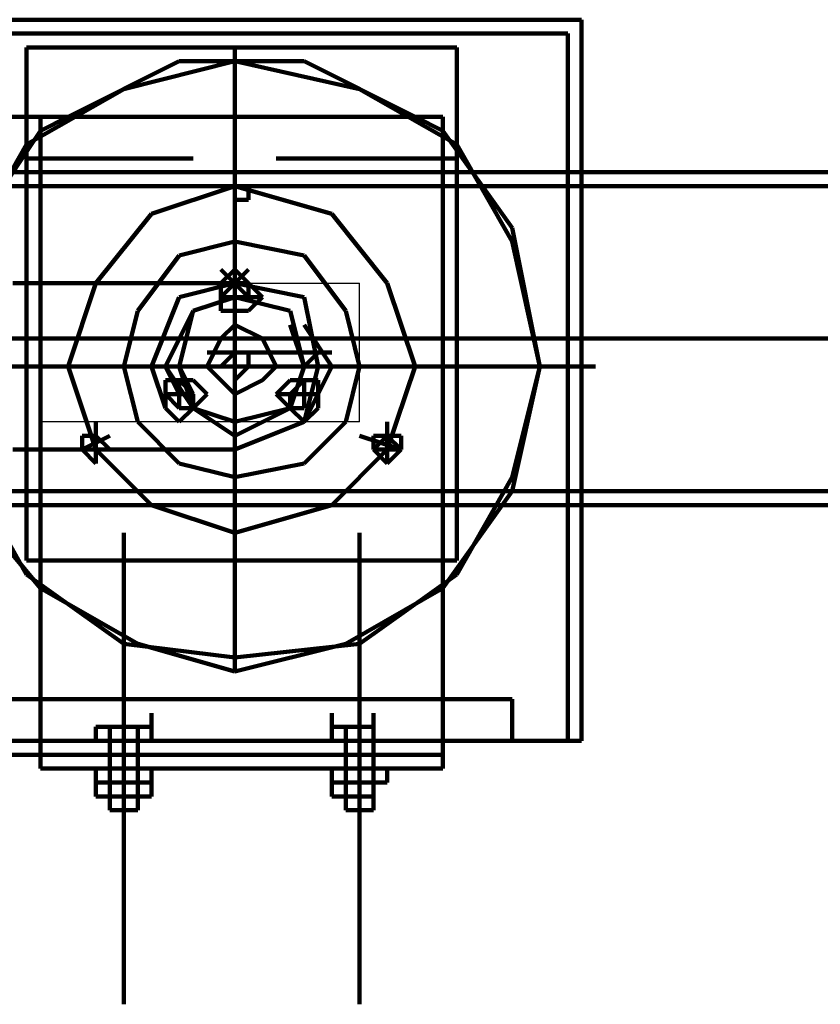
# Model space of a CAD drawing. Header units: inches. Extents: x -1901 to 7725, y 4299 to 7113.
# Tile 130 of 180: x 2512 to 2536, y 6185 to 6214. Entities that reach past the tile are written whole.
import ezdxf

# ---------------------------------------------------------------- set-up
doc = ezdxf.new("R2010")
doc.units = ezdxf.units.IN
doc.header["$MEASUREMENT"] = 0
doc.layers.add('at_Entity', color=7, linetype='Continuous')
doc.layers.add('at_Rect', color=7, linetype='Continuous')

msp = doc.modelspace()

# ---------------------------------------------------------------- linework, layer by layer
at = {"layer": 'at_Entity', "color": 7, "lineweight": 211}
for p, q in [((2528.679, 6214.497), (2489.397, 6214.497)), ((2528.679, 6192.53), (2528.679, 6214.497)), ((2489.397, 6214.073), (2528.255, 6214.073)), ((2528.255, 6214.073), (2528.255, 6192.53)), ((2511.783, 6213.649), (2511.783, 6211.116)), ((2511.783, 6213.649), (2524.879, 6213.649)), ((2518.117, 6213.649), (2518.117, 6213.23)), ((2524.879, 6213.649), (2524.879, 6211.116)), ((2516.431, 6213.23), (2513.05, 6211.54)), ((2518.117, 6213.23), (2514.74, 6212.383)), ((2520.231, 6213.23), (2516.431, 6213.23)), ((2518.117, 6208.583), (2518.117, 6213.23)), ((2521.921, 6212.383), (2518.117, 6213.23)), ((2523.607, 6211.54), (2520.231, 6213.23)), ((2514.74, 6212.383), (2511.783, 6210.692)), ((2524.879, 6210.692), (2521.921, 6212.383)), ((2512.207, 6211.54), (2507.983, 6211.54)), ((2512.207, 6211.54), (2507.983, 6211.54)), ((2524.455, 6211.54), (2512.207, 6211.54)), ((2512.207, 6211.54), (2512.207, 6191.687)), ((2512.207, 6192.53), (2512.207, 6211.54)), ((2512.207, 6192.53), (2512.207, 6211.54)), ((2513.05, 6211.54), (2512.207, 6211.116)), ((2524.455, 6211.116), (2523.607, 6211.54)), ((2524.455, 6191.687), (2524.455, 6211.54)), ((2512.207, 6211.116), (2509.669, 6207.316)), ((2511.783, 6211.116), (2511.783, 6210.273)), ((2526.569, 6208.159), (2524.455, 6211.116)), ((2524.879, 6211.116), (2524.879, 6210.273)), ((2511.783, 6210.692), (2510.093, 6207.74)), ((2526.569, 6207.74), (2524.879, 6210.692)), ((2511.783, 6210.273), (2516.85, 6210.273)), ((2511.783, 6210.273), (2511.783, 6198.025)), ((2519.383, 6210.273), (2524.879, 6210.273)), ((2524.879, 6210.273), (2524.879, 6198.025)), ((2575.99, 6209.849), (2288.757, 6209.849)), ((2518.117, 6209.426), (2518.117, 6209.849)), ((2288.757, 6209.426), (2575.99, 6209.426)), ((2518.117, 6209.426), (2515.583, 6208.583)), ((2518.964, 6209.426), (2517.697, 6209.426)), ((2518.54, 6209.426), (2518.117, 6209.426)), ((2518.117, 6209.426), (2518.117, 6209.006)), ((2518.54, 6209.426), (2518.117, 6209.426)), ((2518.117, 6209.426), (2518.117, 6209.006)), ((2521.078, 6208.583), (2518.117, 6209.426)), ((2518.54, 6209.006), (2518.54, 6209.426)), ((2518.54, 6209.006), (2518.54, 6209.426)), ((2518.117, 6209.006), (2518.54, 6209.006)), ((2518.117, 6209.006), (2518.54, 6209.006)), ((2515.583, 6208.583), (2513.893, 6206.468)), ((2518.117, 6208.583), (2518.117, 6206.468)), ((2522.764, 6206.468), (2521.078, 6208.583)), ((2527.412, 6203.935), (2526.569, 6208.159)), ((2518.117, 6207.74), (2516.431, 6207.316)), ((2520.231, 6207.316), (2518.117, 6207.74)), ((2527.412, 6203.935), (2526.569, 6207.74)), ((2516.431, 6207.316), (2515.164, 6205.625)), ((2518.117, 6207.316), (2518.117, 6200.978)), ((2521.498, 6205.625), (2520.231, 6207.316)), ((2517.697, 6206.049), (2518.54, 6206.892)), ((2517.697, 6206.892), (2518.54, 6206.049)), ((2518.117, 6206.892), (2517.697, 6206.468)), ((2518.117, 6206.892), (2517.697, 6206.468)), ((2518.117, 6206.468), (2518.117, 6206.892)), ((2518.54, 6206.468), (2518.117, 6206.892)), ((2518.54, 6206.468), (2518.117, 6206.892)), ((2518.117, 6206.468), (2511.359, 6206.468)), ((2513.893, 6206.468), (2513.05, 6203.935)), ((2518.117, 6206.468), (2516.431, 6206.049)), ((2517.697, 6206.468), (2517.697, 6206.049)), ((2517.697, 6206.468), (2517.697, 6205.625)), ((2518.117, 6206.049), (2518.117, 6206.468)), ((2520.231, 6206.049), (2518.117, 6206.468)), ((2518.54, 6206.468), (2518.117, 6206.468)), ((2518.117, 6206.468), (2518.117, 6206.049)), ((2518.54, 6206.468), (2518.117, 6206.468)), ((2518.117, 6206.468), (2518.117, 6206.049)), ((2518.54, 6206.049), (2518.54, 6206.468)), ((2518.54, 6206.049), (2518.54, 6206.468)), ((2518.54, 6206.049), (2518.54, 6206.468)), ((2518.964, 6206.049), (2518.54, 6206.468)), ((2523.607, 6203.935), (2522.764, 6206.468)), ((2516.431, 6206.049), (2515.583, 6203.935)), ((2518.117, 6206.049), (2516.85, 6205.625)), ((2518.117, 6206.049), (2516.85, 6205.625)), ((2518.117, 6206.049), (2516.85, 6205.625)), ((2518.117, 6206.049), (2516.85, 6205.625)), ((2518.964, 6206.049), (2517.697, 6206.049)), ((2517.697, 6206.049), (2518.54, 6206.049)), ((2518.117, 6206.049), (2518.117, 6205.625)), ((2518.117, 6206.049), (2518.54, 6206.049)), ((2519.807, 6205.625), (2518.117, 6206.049)), ((2519.807, 6205.625), (2518.117, 6206.049)), ((2518.54, 6205.625), (2518.964, 6206.049)), ((2520.655, 6203.935), (2520.231, 6206.049)), ((2515.164, 6205.625), (2514.74, 6203.935)), ((2516.85, 6205.625), (2516.007, 6203.935)), ((2516.85, 6205.625), (2516.007, 6203.935)), ((2516.85, 6205.625), (2516.431, 6203.935)), ((2516.85, 6205.625), (2516.431, 6203.935)), ((2517.697, 6205.625), (2518.117, 6205.625)), ((2518.117, 6203.935), (2518.117, 6205.625)), ((2518.117, 6205.625), (2518.54, 6205.625)), ((2520.231, 6203.935), (2519.807, 6205.625)), ((2520.231, 6203.935), (2519.807, 6205.625)), ((2521.921, 6203.935), (2521.498, 6205.625)), ((2518.117, 6205.202), (2517.697, 6204.782)), ((2518.964, 6204.782), (2518.117, 6205.202)), ((2520.231, 6203.935), (2519.807, 6205.202)), ((2520.231, 6203.935), (2519.807, 6205.202)), ((2521.078, 6203.935), (2520.231, 6205.202)), ((2288.757, 6204.782), (2575.99, 6204.782)), ((2517.697, 6204.782), (2517.274, 6203.935)), ((2519.383, 6203.935), (2518.964, 6204.782)), ((2517.274, 6204.359), (2521.078, 6204.359)), ((2518.117, 6204.359), (2517.697, 6203.935)), ((2520.655, 6204.359), (2518.117, 6204.359)), ((2518.117, 6204.359), (2518.117, 6203.935)), ((2520.655, 6204.359), (2518.117, 6204.359)), ((2518.117, 6204.359), (2518.117, 6203.935)), ((2518.117, 6203.935), (2518.117, 6204.359)), ((2518.117, 6203.935), (2518.117, 6204.359)), ((2518.54, 6204.359), (2518.117, 6204.359)), ((2518.54, 6203.935), (2518.54, 6204.359)), ((2520.231, 6203.935), (2520.655, 6204.359)), ((2520.231, 6203.935), (2520.655, 6204.359)), ((2510.093, 6203.935), (2512.626, 6203.935)), ((2518.117, 6203.935), (2510.516, 6203.935)), ((2510.94, 6203.935), (2525.722, 6203.935)), ((2512.626, 6203.935), (2513.05, 6203.935)), ((2515.583, 6203.935), (2513.05, 6203.935)), ((2513.05, 6203.935), (2513.893, 6201.401)), ((2514.74, 6203.935), (2515.164, 6202.244)), ((2517.697, 6203.935), (2515.583, 6203.935)), ((2515.583, 6203.935), (2516.007, 6202.668)), ((2516.007, 6203.935), (2516.431, 6203.092)), ((2516.007, 6203.935), (2516.85, 6202.668)), ((2516.431, 6203.935), (2516.85, 6203.092)), ((2516.431, 6203.935), (2516.85, 6202.668)), ((2517.274, 6203.935), (2517.697, 6203.516)), ((2517.697, 6203.935), (2518.117, 6203.935)), ((2517.697, 6203.935), (2518.117, 6203.935)), ((2518.117, 6203.935), (2520.231, 6203.935)), ((2518.117, 6203.935), (2520.231, 6203.935)), ((2519.807, 6203.935), (2518.117, 6203.935)), ((2521.498, 6203.935), (2518.117, 6203.935)), ((2518.117, 6203.935), (2518.117, 6201.401)), ((2518.117, 6203.516), (2518.54, 6203.935)), ((2518.117, 6203.935), (2518.117, 6203.516)), ((2518.964, 6203.516), (2519.383, 6203.935)), ((2519.807, 6203.935), (2529.103, 6203.935)), ((2519.807, 6202.668), (2520.231, 6203.935)), ((2519.807, 6202.668), (2520.231, 6203.935)), ((2519.807, 6202.668), (2520.231, 6203.935)), ((2519.807, 6202.668), (2520.231, 6203.935)), ((2520.231, 6202.244), (2520.655, 6203.935)), ((2520.231, 6202.244), (2521.078, 6203.935)), ((2521.498, 6203.935), (2527.412, 6203.935)), ((2521.498, 6202.244), (2521.921, 6203.935)), ((2522.764, 6201.401), (2523.607, 6203.935)), ((2526.569, 6200.135), (2527.412, 6203.935)), ((2526.569, 6200.558), (2527.412, 6203.935)), ((2516.85, 6203.516), (2516.007, 6203.516)), ((2516.007, 6203.516), (2516.007, 6202.668)), ((2516.431, 6203.516), (2516.431, 6202.668)), ((2516.85, 6203.092), (2516.431, 6203.516)), ((2516.431, 6203.516), (2516.431, 6203.092)), ((2516.85, 6203.092), (2516.431, 6203.516)), ((2516.431, 6203.516), (2516.431, 6203.092)), ((2517.274, 6203.092), (2516.85, 6203.516)), ((2517.697, 6203.516), (2518.117, 6203.092)), ((2518.117, 6203.092), (2518.964, 6203.516)), ((2519.807, 6203.516), (2519.383, 6203.092)), ((2520.231, 6203.516), (2519.807, 6203.092)), ((2520.231, 6203.516), (2519.807, 6203.092)), ((2520.655, 6203.516), (2519.807, 6203.516)), ((2520.231, 6203.516), (2520.231, 6202.668)), ((2520.231, 6203.092), (2520.231, 6203.516)), ((2520.231, 6202.668), (2520.231, 6203.516)), ((2520.655, 6202.668), (2520.655, 6203.516)), ((2516.85, 6203.092), (2516.007, 6203.092)), ((2516.431, 6203.092), (2516.007, 6203.092)), ((2516.007, 6203.092), (2516.431, 6202.668)), ((2516.431, 6203.092), (2516.007, 6203.092)), ((2516.007, 6203.092), (2516.431, 6202.668)), ((2516.85, 6202.668), (2516.85, 6203.092)), ((2516.85, 6202.668), (2517.274, 6203.092)), ((2520.655, 6203.092), (2519.383, 6203.092)), ((2519.383, 6203.092), (2519.807, 6202.668)), ((2519.807, 6203.092), (2519.807, 6202.668)), ((2519.807, 6203.092), (2519.807, 6202.668)), ((2516.007, 6202.668), (2516.431, 6202.244)), ((2516.431, 6202.668), (2516.85, 6202.668)), ((2516.431, 6202.244), (2516.85, 6202.668)), ((2516.85, 6202.668), (2518.117, 6202.244)), ((2516.85, 6202.668), (2518.117, 6201.825)), ((2518.117, 6201.825), (2519.807, 6202.668)), ((2518.117, 6202.244), (2519.807, 6202.668)), ((2518.117, 6202.244), (2518.117, 6202.668)), ((2518.117, 6202.244), (2519.807, 6202.668)), ((2518.117, 6201.825), (2519.807, 6202.668)), ((2519.807, 6202.668), (2520.231, 6202.668)), ((2519.807, 6202.668), (2520.231, 6202.668)), ((2519.807, 6202.668), (2520.231, 6202.244)), ((2520.231, 6202.244), (2520.655, 6202.668)), ((2513.893, 6202.244), (2513.893, 6200.978)), ((2515.164, 6202.244), (2516.431, 6200.978)), ((2518.117, 6201.401), (2520.231, 6202.244)), ((2518.117, 6201.825), (2518.117, 6202.244)), ((2518.117, 6201.401), (2520.231, 6202.244)), ((2520.231, 6200.978), (2521.498, 6202.244)), ((2522.764, 6202.244), (2522.764, 6200.978)), ((2514.316, 6201.825), (2513.474, 6201.401)), ((2513.893, 6201.825), (2513.474, 6201.825)), ((2513.474, 6201.825), (2513.474, 6201.401)), ((2513.893, 6201.825), (2513.474, 6201.825)), ((2513.474, 6201.825), (2513.474, 6201.401)), ((2513.893, 6201.825), (2513.474, 6201.825)), ((2513.474, 6201.825), (2513.474, 6201.401)), ((2513.893, 6201.401), (2513.893, 6201.825)), ((2513.893, 6201.401), (2513.893, 6201.825)), ((2514.316, 6201.401), (2513.893, 6201.825)), ((2518.117, 6201.401), (2518.117, 6201.825)), ((2521.921, 6201.825), (2523.188, 6201.401)), ((2522.764, 6201.825), (2522.341, 6201.401)), ((2522.764, 6201.825), (2522.341, 6201.401)), ((2523.188, 6201.825), (2522.341, 6201.825)), ((2522.341, 6201.825), (2522.341, 6201.401)), ((2523.188, 6201.825), (2522.764, 6201.825)), ((2523.188, 6201.401), (2522.764, 6201.825)), ((2523.188, 6201.401), (2523.188, 6201.825)), ((2523.188, 6201.401), (2523.188, 6201.825)), ((2518.117, 6201.401), (2511.359, 6201.401)), ((2514.316, 6201.401), (2513.05, 6201.401)), ((2513.474, 6201.401), (2513.893, 6201.401)), ((2513.474, 6201.401), (2513.893, 6201.401)), ((2513.474, 6201.401), (2513.893, 6200.978)), ((2513.893, 6201.401), (2515.583, 6199.711)), ((2513.893, 6200.978), (2513.893, 6201.401)), ((2513.893, 6201.401), (2514.316, 6201.401)), ((2518.117, 6201.401), (2518.117, 6197.601)), ((2521.078, 6199.711), (2522.764, 6201.401)), ((2523.188, 6201.401), (2522.341, 6201.401)), ((2522.341, 6201.401), (2523.188, 6201.401)), ((2522.341, 6201.401), (2522.764, 6201.401)), ((2522.341, 6201.401), (2522.764, 6200.978)), ((2522.764, 6201.401), (2523.188, 6201.401)), ((2522.764, 6200.978), (2523.188, 6201.401)), ((2516.431, 6200.978), (2518.117, 6200.558)), ((2518.117, 6200.558), (2520.231, 6200.978)), ((2510.093, 6200.558), (2511.783, 6197.601)), ((2524.879, 6197.601), (2526.569, 6200.558)), ((2575.99, 6200.135), (2288.757, 6200.135)), ((2524.455, 6197.177), (2526.569, 6200.135)), ((2288.757, 6199.711), (2575.99, 6199.711)), ((2510.093, 6199.711), (2512.207, 6197.177)), ((2515.583, 6199.711), (2518.117, 6198.868)), ((2518.117, 6198.868), (2521.078, 6199.711)), ((2514.74, 6198.868), (2514.74, 6184.506)), ((2521.921, 6198.868), (2521.921, 6184.506)), ((2511.783, 6198.025), (2524.879, 6198.025)), ((2511.783, 6197.601), (2514.74, 6195.487)), ((2518.117, 6197.601), (2518.117, 6194.644)), ((2521.921, 6195.487), (2524.879, 6197.601)), ((2512.207, 6197.177), (2515.164, 6195.487)), ((2521.498, 6195.487), (2524.455, 6197.177)), ((2514.74, 6195.487), (2518.117, 6195.068)), ((2515.164, 6195.487), (2518.117, 6194.644)), ((2518.117, 6194.644), (2521.498, 6195.487)), ((2518.117, 6195.068), (2521.921, 6195.487)), ((2492.354, 6193.801), (2526.569, 6193.801)), ((2492.354, 6193.801), (2512.207, 6193.801)), ((2492.354, 6193.801), (2526.569, 6193.801)), ((2512.207, 6193.801), (2526.569, 6193.801)), ((2526.569, 6193.801), (2526.569, 6192.53)), ((2526.569, 6193.801), (2526.569, 6192.53)), ((2515.583, 6192.954), (2515.583, 6193.377)), ((2521.078, 6192.954), (2521.078, 6193.377)), ((2522.341, 6192.954), (2522.341, 6193.377)), ((2513.893, 6192.954), (2513.893, 6192.53)), ((2514.316, 6192.954), (2513.893, 6192.954)), ((2515.164, 6192.954), (2513.893, 6192.954)), ((2515.583, 6192.954), (2514.316, 6192.954)), ((2514.316, 6192.53), (2514.316, 6192.954)), ((2515.164, 6192.954), (2515.164, 6192.53)), ((2515.583, 6192.954), (2515.164, 6192.954)), ((2515.583, 6192.954), (2515.583, 6192.53)), ((2522.341, 6192.954), (2521.078, 6192.954)), ((2521.078, 6192.954), (2521.078, 6192.53)), ((2521.078, 6192.53), (2521.078, 6192.954)), ((2522.341, 6192.954), (2521.078, 6192.954)), ((2521.498, 6192.954), (2521.498, 6192.53)), ((2522.341, 6192.53), (2522.341, 6192.954)), ((2522.341, 6192.954), (2522.341, 6192.53)), ((2522.341, 6192.53), (2522.341, 6192.954)), ((2526.569, 6192.53), (2492.354, 6192.53)), ((2526.569, 6192.53), (2492.354, 6192.53)), ((2526.569, 6192.53), (2492.354, 6192.53)), ((2507.983, 6192.53), (2512.207, 6192.53)), ((2507.983, 6192.53), (2512.207, 6192.53)), ((2507.983, 6192.53), (2512.207, 6192.53)), ((2507.983, 6192.53), (2512.207, 6192.53)), ((2524.455, 6192.53), (2512.207, 6192.53)), ((2512.207, 6192.53), (2512.207, 6192.106)), ((2512.207, 6192.53), (2512.207, 6192.106)), ((2512.207, 6192.53), (2512.207, 6192.106)), ((2514.316, 6192.53), (2513.893, 6192.53)), ((2514.316, 6192.106), (2514.316, 6192.53)), ((2514.316, 6192.53), (2515.164, 6192.53)), ((2515.164, 6192.53), (2515.164, 6192.106)), ((2515.164, 6192.53), (2515.583, 6192.53)), ((2515.164, 6192.106), (2515.164, 6192.53)), ((2521.078, 6192.53), (2522.341, 6192.53)), ((2521.498, 6192.53), (2521.498, 6192.106)), ((2522.341, 6192.53), (2522.341, 6192.106)), ((2524.455, 6192.106), (2524.455, 6192.53)), ((2526.569, 6192.53), (2528.679, 6192.53)), ((2512.207, 6192.106), (2507.983, 6192.106)), ((2512.207, 6192.106), (2507.983, 6192.106)), ((2512.207, 6192.106), (2514.316, 6192.106)), ((2514.316, 6192.106), (2524.455, 6192.106)), ((2514.316, 6192.106), (2514.316, 6190.42)), ((2514.316, 6192.106), (2514.316, 6190.42)), ((2515.164, 6192.106), (2514.316, 6192.106)), ((2515.164, 6192.106), (2515.164, 6190.42)), ((2515.164, 6192.106), (2515.164, 6190.42)), ((2521.498, 6192.106), (2521.498, 6190.42)), ((2521.498, 6192.106), (2521.498, 6190.42)), ((2522.341, 6192.106), (2521.498, 6192.106)), ((2521.921, 6192.106), (2521.921, 6190.42)), ((2521.921, 6192.106), (2522.341, 6192.106)), ((2522.341, 6192.106), (2522.341, 6190.42)), ((2512.207, 6191.687), (2513.893, 6191.687)), ((2513.893, 6191.687), (2524.455, 6191.687)), ((2513.893, 6191.687), (2513.893, 6191.263)), ((2515.583, 6191.263), (2515.583, 6191.687)), ((2521.078, 6191.263), (2521.078, 6191.687)), ((2521.078, 6191.687), (2521.078, 6191.263)), ((2522.341, 6191.263), (2522.341, 6191.687)), ((2522.764, 6191.263), (2522.764, 6191.687)), ((2514.316, 6191.263), (2513.893, 6191.263)), ((2513.893, 6191.263), (2513.893, 6190.839)), ((2513.893, 6191.263), (2515.583, 6191.263)), ((2515.164, 6191.263), (2513.893, 6191.263)), ((2514.316, 6191.263), (2514.316, 6190.839)), ((2515.164, 6191.263), (2515.164, 6190.839)), ((2515.583, 6191.263), (2515.164, 6191.263)), ((2515.583, 6190.839), (2515.583, 6191.263)), ((2515.583, 6191.263), (2515.583, 6190.839)), ((2522.341, 6191.263), (2521.078, 6191.263)), ((2521.078, 6190.839), (2521.078, 6191.263)), ((2521.078, 6191.263), (2521.078, 6190.839)), ((2522.341, 6191.263), (2521.078, 6191.263)), ((2521.498, 6191.263), (2521.498, 6190.839)), ((2522.341, 6191.263), (2522.341, 6190.839)), ((2522.341, 6190.839), (2522.341, 6191.263)), ((2522.341, 6191.263), (2522.341, 6190.839)), ((2522.341, 6191.263), (2522.764, 6191.263)), ((2522.341, 6190.839), (2522.341, 6191.263)), ((2515.583, 6190.839), (2513.893, 6190.839)), ((2513.893, 6190.839), (2515.164, 6190.839)), ((2515.164, 6190.839), (2515.583, 6190.839)), ((2522.341, 6190.839), (2521.078, 6190.839)), ((2521.078, 6190.839), (2522.341, 6190.839)), ((2515.164, 6190.42), (2514.316, 6190.42)), ((2514.316, 6190.42), (2515.164, 6190.42)), ((2522.341, 6190.42), (2521.498, 6190.42)), ((2521.498, 6190.42), (2522.341, 6190.42))]:
    msp.add_line(p, q, dxfattribs=at)
at = {"layer": 'at_Rect', "color": 7}
for p, q in [((2518.117, 6209.428), (2518.54, 6209.428)), ((2518.117, 6209.428), (2518.117, 6209.006)), ((2518.54, 6209.006), (2518.54, 6209.428)), ((2518.54, 6209.006), (2518.117, 6209.006)), ((2512.207, 6206.468), (2521.921, 6206.468)), ((2512.207, 6206.468), (2512.207, 6202.244)), ((2512.207, 6206.468), (2521.921, 6206.468)), ((2512.207, 6206.468), (2512.207, 6202.244)), ((2518.117, 6206.471), (2518.54, 6206.471)), ((2518.117, 6206.471), (2518.117, 6206.049)), ((2518.54, 6206.049), (2518.54, 6206.471)), ((2521.921, 6202.244), (2521.921, 6206.468)), ((2521.921, 6202.244), (2521.921, 6206.468)), ((2518.54, 6206.049), (2518.117, 6206.049)), ((2516.428, 6203.092), (2516.85, 6203.092)), ((2516.428, 6203.092), (2516.428, 6202.668)), ((2516.85, 6202.668), (2516.85, 6203.092)), ((2519.809, 6203.092), (2520.231, 6203.092)), ((2519.809, 6203.092), (2519.809, 6202.668)), ((2520.231, 6202.668), (2520.231, 6203.092)), ((2516.85, 6202.668), (2516.428, 6202.668)), ((2520.231, 6202.668), (2519.809, 6202.668)), ((2521.921, 6202.244), (2512.207, 6202.244)), ((2521.921, 6202.244), (2512.207, 6202.244)), ((2514.319, 6192.53), (2515.164, 6192.53)), ((2514.319, 6192.53), (2514.319, 6192.106)), ((2515.164, 6192.106), (2515.164, 6192.53)), ((2521.497, 6192.53), (2522.341, 6192.53)), ((2521.497, 6192.53), (2521.497, 6192.106)), ((2522.341, 6192.106), (2522.341, 6192.53)), ((2515.164, 6192.106), (2514.319, 6192.106)), ((2522.341, 6192.106), (2521.497, 6192.106))]:
    msp.add_line(p, q, dxfattribs=at)

doc.saveas('drawing.dxf')
